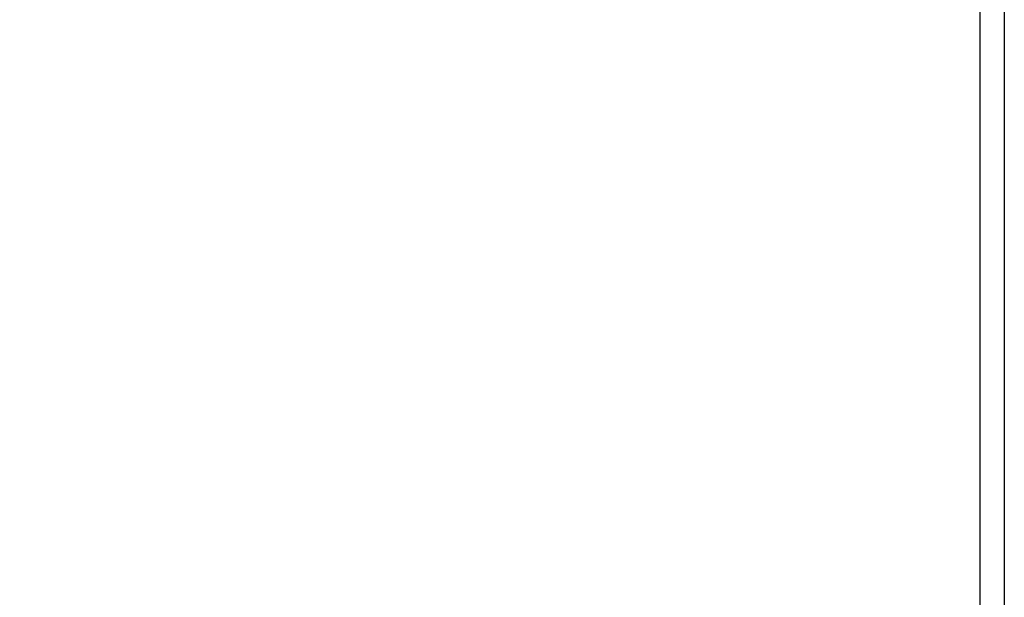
# Model space of a CAD drawing. Header units: inches. Extents: x -59 to 40, y -86 to 20.
# Tile 54 of 74: x 30 to 40, y -44 to -38. Entities that reach past the tile are written whole.
import ezdxf

# ---------------------------------------------------------------- set-up
doc = ezdxf.new("R2010")
doc.units = ezdxf.units.IN
doc.header["$MEASUREMENT"] = 0
for name, color, linetype in [('DSS-M-S', 7, 'Continuous'), ('DST-M-S', 7, 'Continuous'), ('SVA-M-S', 7, 'Continuous'), ('SVB-M-S', 7, 'Continuous'), ('SVD-M-S', 7, 'Continuous'), ('SVE-M-S', 7, 'Continuous'), ('SVF-M-S', 7, 'Continuous')]:
    doc.layers.add(name, color=color, linetype=linetype)

msp = doc.modelspace()

# ---------------------------------------------------------------- linework, layer by layer
at = {"layer": 'DSS-M-S', "color": 7}
for points in [[(-7.73176, -16.27682), (39.76824, -16.27682), (39.76824, -50.15183), (-7.73176, -50.15183)], [(-7.48176, -49.90183), (-7.48176, -16.52682), (39.51824, -16.52682), (39.51824, -49.90183)]]:
    msp.add_lwpolyline(points, close=True, dxfattribs=at)
at = {"layer": 'DST-M-S', "color": 7}
for points in [[(-7.73176, -16.27682), (39.76824, -16.27682), (39.76824, -50.15183), (-7.73176, -50.15183)], [(-7.48176, -49.90183), (-7.48176, -16.52682), (39.51824, -16.52682), (39.51824, -49.90183)]]:
    msp.add_lwpolyline(points, close=True, dxfattribs=at)
at = {"layer": 'SVA-M-S', "color": 7}
for points in [[(-7.73176, -16.27682), (39.76824, -16.27682), (39.76824, -50.15183), (-7.73176, -50.15183)], [(-7.48176, -49.90183), (-7.48176, -16.52682), (39.51824, -16.52682), (39.51824, -49.90183)]]:
    msp.add_lwpolyline(points, close=True, dxfattribs=at)
at = {"layer": 'SVB-M-S', "color": 7}
for points in [[(-7.73176, -16.27682), (39.76824, -16.27682), (39.76824, -50.15183), (-7.73176, -50.15183)], [(-7.48176, -49.90183), (-7.48176, -16.52682), (39.51824, -16.52682), (39.51824, -49.90183)]]:
    msp.add_lwpolyline(points, close=True, dxfattribs=at)
at = {"layer": 'SVD-M-S', "color": 7}
for points in [[(-7.73176, -16.27682), (39.76824, -16.27682), (39.76824, -50.15183), (-7.73176, -50.15183)], [(-7.48176, -49.90183), (-7.48176, -16.52682), (39.51824, -16.52682), (39.51824, -49.90183)]]:
    msp.add_lwpolyline(points, close=True, dxfattribs=at)
at = {"layer": 'SVE-M-S', "color": 7}
for points in [[(-7.73176, -16.27682), (39.76824, -16.27682), (39.76824, -50.15183), (-7.73176, -50.15183)], [(-7.48176, -49.90183), (-7.48176, -16.52682), (39.51824, -16.52682), (39.51824, -49.90183)]]:
    msp.add_lwpolyline(points, close=True, dxfattribs=at)
at = {"layer": 'SVF-M-S', "color": 7}
for points in [[(-7.73176, -16.27682), (39.76824, -16.27682), (39.76824, -50.15183), (-7.73176, -50.15183)], [(-7.48176, -49.90183), (-7.48176, -16.52682), (39.51824, -16.52682), (39.51824, -49.90183)]]:
    msp.add_lwpolyline(points, close=True, dxfattribs=at)

doc.saveas('drawing.dxf')
